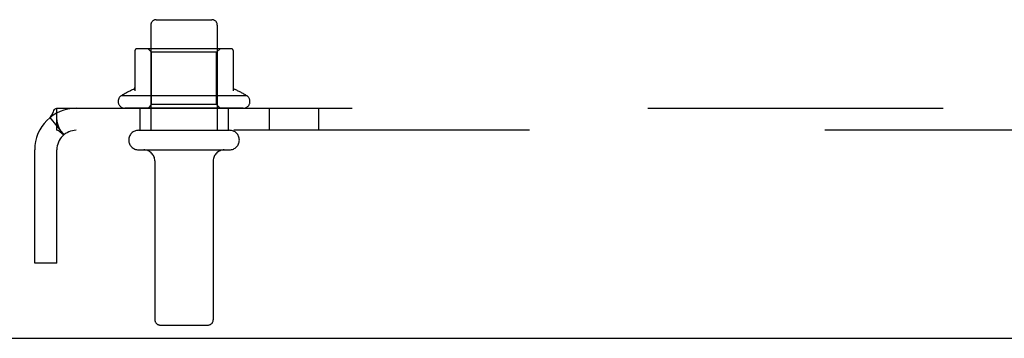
# Model space of a CAD drawing. Header units: inches. Extents: x 0 to 304, y 0 to 196.
# Tile 5 of 98: x 131.9 to 137.46, y 20.81 to 22.61. Entities that reach past the tile are written whole.
import ezdxf

# ---------------------------------------------------------------- set-up
doc = ezdxf.new("R2010")
doc.units = ezdxf.units.IN
doc.header["$LTSCALE"] = 16.696429
doc.header["$MEASUREMENT"] = 0
doc.linetypes.add('HIDDEN', pattern=[0.2, 0.1, -0.1])
doc.layers.get('0').update_dxf_attribs({"linetype": 'CONTINUOUS'})
doc.layers.add('DEFAULT_2', color=8, linetype='HIDDEN')
doc.layers.add('SUBPANELS', color=7, linetype='CONTINUOUS')

msp = doc.modelspace()

# ---------------------------------------------------------------- linework, layer by layer
at = {"color": 3, "linetype": 'Continuous'}
msp.add_line((131.0275, 20.813), (145.8775, 20.813), dxfattribs=at)
at = {"layer": 'DEFAULT_2', "color": 8, "linetype": 'HIDDEN'}
for p, q in [((132.67, 22.613), (132.985, 22.613)), ((132.64, 22.583), (132.64, 21.988)), ((133.015, 22.583), (133.015, 21.988)), ((132.55, 22.4385), (132.55, 22.2109)), ((133.0831, 22.449), (132.5719, 22.449)), ((132.644, 22.429), (132.624, 22.449)), ((133.011, 22.429), (132.644, 22.429)), ((132.644, 22.133), (132.644, 22.429)), ((133.011, 22.429), (133.031, 22.449)), ((133.011, 22.133), (133.011, 22.429)), ((133.105, 22.4385), (133.105, 22.2109)), ((133.1833, 22.183), (132.4716, 22.183)), ((133.1616, 22.113), (132.4934, 22.113)), ((132.644, 22.133), (132.624, 22.113)), ((133.011, 22.133), (132.644, 22.133)), ((133.011, 22.133), (133.031, 22.113)), ((132.57, 21.988), (133.085, 21.988)), ((132.57, 21.878), (133.085, 21.878)), ((132.6625, 21.8155), (132.6625, 20.918)), ((132.9925, 21.8155), (132.9925, 20.918)), ((132.6925, 20.888), (132.9625, 20.888))]:
    msp.add_line(p, q, dxfattribs=at)
for centre, radius, start, end in [((132.67, 22.583), 0.03, 90, 180), ((132.985, 22.583), 0.03, 0, 90), ((132.56, 22.4385), 0.01, 95.1938, 180), ((132.5719, 22.3078), 0.1412, 90, 95.2081), ((133.0831, 22.3078), 0.1412, 84.7919, 90), ((133.095, 22.4385), 0.01, 0, 84.8062), ((132.8275, 21.5829), 0.6977, 113.9679, 120.6631), ((132.54, 22.2296), 0.01, 293.9679, 360), ((133.115, 22.2296), 0.01, 180, 246.0321), ((132.8275, 21.5829), 0.6977, 59.3369, 66.0321), ((132.4934, 22.1514), 0.0384, 124.4497, 270), ((133.1616, 22.1514), 0.0384, 270, 55.5503), ((132.57, 21.933), 0.055, 90, 270), ((133.085, 21.933), 0.055, 270, 90), ((132.6, 21.8155), 0.0625, 0, 90), ((133.055, 21.8155), 0.0625, 90, 180), ((132.6925, 20.918), 0.03, 180, 270), ((132.9625, 20.918), 0.03, 270, 360)]:
    msp.add_arc(centre, radius, start, end, dxfattribs=at)
at = {"layer": 'SUBPANELS', "color": 8, "linetype": 'HIDDEN'}
for p, q in [((132.1085, 22.113), (144.7965, 22.113)), ((132.1085, 21.988), (132.1085, 22.113)), ((132.5775, 22.113), (132.5775, 21.988)), ((133.0775, 22.113), (133.0775, 21.988)), ((133.3097, 21.988), (133.3097, 22.113)), ((133.5897, 21.988), (133.5897, 22.113)), ((132.0699, 22.0599), (132.1491, 21.9632)), ((132.1084, 22.0474), (132.1085, 22.044)), ((144.7965, 21.988), (132.1085, 21.988)), ((131.9837, 21.238), (131.9837, 21.878)), ((132.1087, 21.238), (132.1087, 21.878)), ((132.1087, 21.238), (131.9837, 21.238))]:
    msp.add_line(p, q, dxfattribs=at)
for points in [[(132.0699, 22.0599), (132.0751, 22.0655), (132.0794, 22.0722), (132.0831, 22.0794), (132.0894, 22.0934)], [(132.0894, 22.0934), (132.0925, 22.0996), (132.0959, 22.1052), (132.0998, 22.1095), (132.1039, 22.1121), (132.1085, 22.113)], [(132.1309, 21.9851), (132.1309, 21.9851), (132.1304, 21.9858), (132.1296, 21.9872), (132.1286, 21.9888), (132.1276, 21.9907), (132.1266, 21.9926), (132.1255, 21.9947), (132.1245, 21.9967), (132.1235, 21.9989), (132.1225, 22.0011), (132.1214, 22.0035), (132.1204, 22.0059), (132.1194, 22.0084), (132.1184, 22.0109), (132.1174, 22.0135), (132.1164, 22.0161), (132.1155, 22.0187), (132.1146, 22.0213), (132.1138, 22.0239), (132.113, 22.0266), (132.1123, 22.0291), (132.1116, 22.0317), (132.1109, 22.0342), (132.1103, 22.0367), (132.1098, 22.039), (132.1094, 22.0413), (132.109, 22.0434), (132.1087, 22.0454), (132.1085, 22.0469), (132.1084, 22.0474)], [(132.1284, 21.9769), (132.1235, 21.981), (132.1185, 21.9846), (132.1134, 21.9871), (132.1085, 21.988)], [(132.1279, 21.989), (132.1291, 21.9875), (132.13, 21.9863), (132.1307, 21.9854), (132.1309, 21.9851)], [(132.1491, 21.9632), (132.147, 21.9626), (132.1442, 21.9636), (132.1408, 21.966), (132.1369, 21.9693), (132.1284, 21.9769)]]:
    msp.add_lwpolyline(points, dxfattribs=at)
for radius in [0.235, 0.11]:
    msp.add_arc((132.2187, 21.878), radius, 90, 180, dxfattribs=at)

doc.saveas('drawing.dxf')
